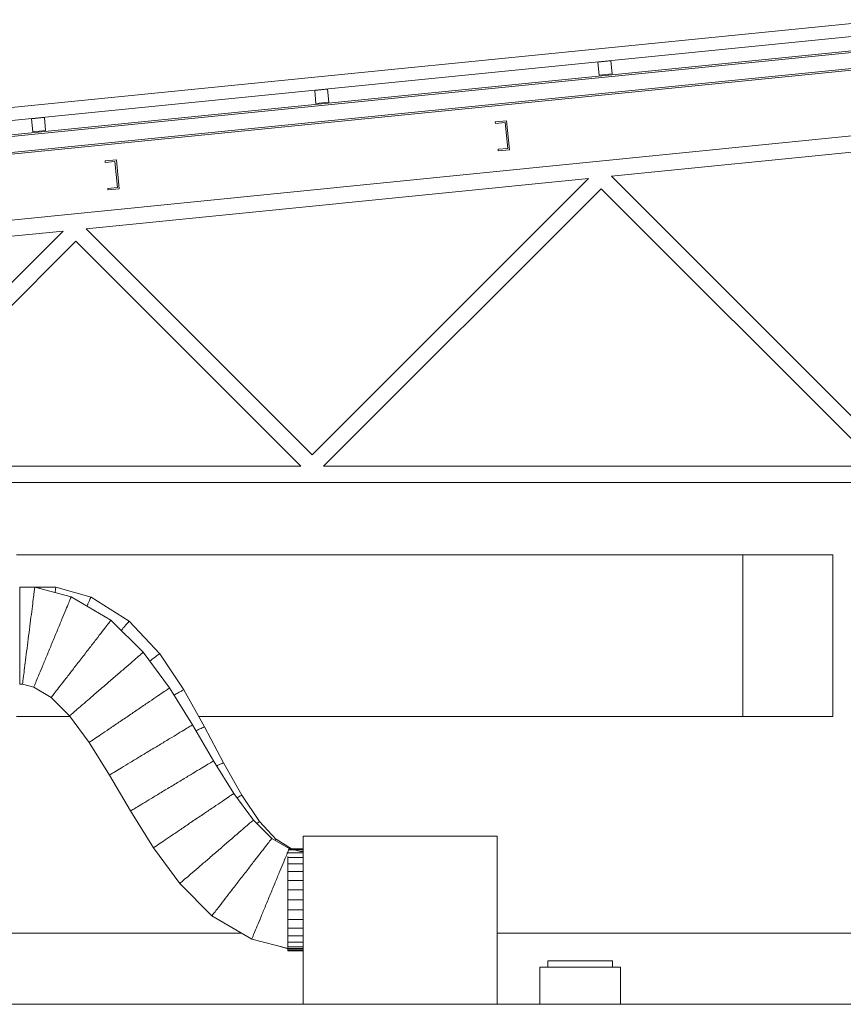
# Model space of a CAD drawing. Header units: metres. Extents: x 3.7 to 90.5, y -1.7 to 14.3.
# Tile 138 of 256: x 52.8 to 55.4, y 8.4 to 11.4. Entities that reach past the tile are written whole.
import ezdxf

# ---------------------------------------------------------------- set-up
doc = ezdxf.new("R2010")
doc.units = ezdxf.units.M
for name, color, linetype, lineweight in [('A-CLNG', 7, 'Continuous', 18), ('A-GENM', 7, 'Continuous', 18), ('A-GLAZ-CWMG', 7, 'Continuous', 18), ('A-ROOF', 7, 'Continuous', 18), ('A-WALL', 7, 'Continuous', 18), ('DUTOS', 7, 'Continuous', 18), ('E-LITE-EQPM', 7, 'Continuous', 18), ('FLEXIVEIS', 7, 'Continuous', 18), ('G-IMPT', 7, 'Continuous', 18), ('M-HVAC-DUCT', 7, 'Continuous', 18), ('M-HVAC-DUCT-ANNO', 7, 'Continuous', 18)]:
    doc.layers.add(name, color=color, linetype=linetype, lineweight=lineweight)

# ---------------------------------------------------------------- blocks, each defined once
blk = doc.blocks.new('Modelos genéricos 24 - Modelos genéricos 2-6876269-Corte 2')
at = {"layer": 'A-GENM'}
for p, q in [((61.4604, 11.0836), (55.1405, 10.4516)), ((60.5437, 10.9417), (61.4305, 11.0304)), ((61.4305, 10.0549), (60.5437, 10.9417)), ((58.9183, 10.7791), (60.4722, 10.9345)), ((60.4722, 10.9345), (59.6176, 10.0799)), ((59.6529, 10.0445), (60.5115, 10.9031)), ((60.5115, 10.9031), (61.3701, 10.0445)), ((57.5885, 10.6462), (58.8469, 10.772)), ((58.8469, 10.772), (58.1548, 10.0799)), ((59.6176, 10.0799), (58.9183, 10.7791)), ((58.1901, 10.0445), (58.8862, 10.7406)), ((58.8862, 10.7406), (59.5822, 10.0445)), ((59.5822, 10.0445), (58.1901, 10.0445)), ((61.3701, 10.0445), (59.6529, 10.0445)), ((54.8415, 9.9945), (67.9396, 9.9945))]:
    blk.add_line(p, q, dxfattribs=at)
blk = doc.blocks.new('Montante retangular - U 90x35x5-V71-Corte 2')
at = {"layer": 'A-GLAZ-CWMG'}
for p, q in [((56.5967, 10.7508), (56.5619, 10.7473)), ((56.5619, 10.7473), (56.5624, 10.7423)), ((56.5624, 10.7423), (56.5922, 10.7453)), ((56.5922, 10.7453), (56.6002, 10.6657)), ((56.6057, 10.6612), (56.5967, 10.7508)), ((56.6002, 10.6657), (56.5703, 10.6627)), ((56.5703, 10.6627), (56.5708, 10.6578)), ((56.5708, 10.6578), (56.6057, 10.6612))]:
    blk.add_line(p, q, dxfattribs=at)
blk = doc.blocks.new('Rectangular Mullion - 50 x 150mm-V72-Corte 2')
at = {"layer": 'A-GLAZ-CWMG'}
for p, q in [((55.1787, 10.7191), (61.3843, 11.3397)), ((55.1792, 10.7141), (61.3843, 11.3346)), ((55.1842, 10.6644), (61.3843, 11.2844)), ((55.1847, 10.6594), (61.3843, 11.2794)), ((55.1792, 10.7141), (55.1787, 10.7191)), ((55.1842, 10.6644), (55.1792, 10.7141)), ((55.1847, 10.6594), (55.1842, 10.6644))]:
    blk.add_line(p, q, dxfattribs=at)
blk = doc.blocks.new('Rectangular Mullion - 4x4 cm - offset 2cm-V74-Corte 2')
at = {"layer": 'A-GLAZ-CWMG'}
for p, q in [((56.1599, 10.8602), (56.1201, 10.8563)), ((56.1201, 10.8563), (56.124, 10.8165)), ((56.1638, 10.8204), (56.1599, 10.8602)), ((56.124, 10.8165), (56.1638, 10.8204))]:
    blk.add_line(p, q, dxfattribs=at)
blk = doc.blocks.new('Light_-_LED_Recessed_fixture_-_Double_19510 - Light_-_LED_Recessed_fixture_-_Double_19510-V82-Corte 2')
at = {"layer": 'E-LITE-EQPM'}
for p, q in [((56.3465, 8.515), (56.5465, 8.515)), ((56.3465, 8.515), (56.3465, 8.495)), ((56.5465, 8.495), (56.5465, 8.515)), ((56.3215, 8.495), (56.5715, 8.495)), ((56.3215, 8.495), (56.3215, 8.38)), ((56.5715, 8.38), (56.5715, 8.495))]:
    blk.add_line(p, q, dxfattribs=at)
blk = doc.blocks.new('4 GRE - ESCOLA DE CINEMA E AUDIOVISUAL CINE REX R07_rvt-2-Corte 2')
at = {"layer": 'A-CLNG'}
blk.add_line((54.8415, 8.38), (67.9396, 8.38), dxfattribs=at)
at = {"layer": 'A-ROOF'}
for p, q in [((61.4047, 11.4259), (55.0934, 10.7948)), ((55.0934, 10.7546), (61.4047, 11.3857))]:
    blk.add_line(p, q, dxfattribs=at)
at = {"layer": 'A-WALL'}
for p, q in [((59.3992, 8.6), (57.8915, 8.6)), ((62.7119, 8.6), (60.1899, 8.6))]:
    blk.add_line(p, q, dxfattribs=at)
at = {"layer": 'A-GENM', "lineweight": 18}
blk.add_blockref('Modelos genéricos 24 - Modelos genéricos 2-6876269-Corte 2', (0, 0), dxfattribs=at)
at = {"layer": 'A-GLAZ-CWMG', "lineweight": 18}
for name, p in [('Rectangular Mullion - 50 x 150mm-V72-Corte 2', (0, 0)), ('Rectangular Mullion - 4x4 cm - offset 2cm-V74-Corte 2', (4.3817, 0.4382)), ('Rectangular Mullion - 4x4 cm - offset 2cm-V74-Corte 2', (3.5053, 0.3505)), ('Rectangular Mullion - 4x4 cm - offset 2cm-V74-Corte 2', (2.629, 0.2629)), ('Montante retangular - U 90x35x5-V71-Corte 2', (3.6223, 0.3622)), ('Montante retangular - U 90x35x5-V71-Corte 2', (2.4149, 0.2415))]:
    blk.add_blockref(name, p, dxfattribs=at)
at = {"layer": 'E-LITE-EQPM', "lineweight": 18}
blk.add_blockref('Light_-_LED_Recessed_fixture_-_Double_19510 - Light_-_LED_Recessed_fixture_-_Double_19510-V82-Corte 2', (4, 0), dxfattribs=at)
blk = doc.blocks.new('VD-HM 600 - TROX_VD-H_600_dxf_QMODEL_ea4a9665_03a1_4a21_9de9_3bffcf8ca7c3-806091-Corte 2')
at = {"layer": 'G-IMPT', "color": 1, "true_color": 0xff0000}
for p, q in [((66.5809, 8.9), (65.9809, 8.9)), ((65.9809, 8.9), (65.9809, 8.38)), ((66.5809, 8.9), (66.5809, 8.38)), ((65.9809, 8.8485), (65.9329, 8.8485)), ((65.9329, 8.834), (65.9329, 8.8373)), ((65.9329, 8.8144), (65.9329, 8.834)), ((65.9809, 8.834), (65.9329, 8.834)), ((65.9809, 8.8605), (65.9366, 8.8605)), ((65.9809, 8.8575), (65.938, 8.8575)), ((65.9329, 8.7905), (65.9329, 8.8144)), ((65.9809, 8.8144), (65.9329, 8.8144)), ((65.9329, 8.7633), (65.9329, 8.7905)), ((65.9809, 8.7905), (65.9329, 8.7905)), ((65.9329, 8.7337), (65.9329, 8.7633)), ((65.9809, 8.7633), (65.9329, 8.7633)), ((65.9329, 8.703), (65.9329, 8.7337)), ((65.9809, 8.7337), (65.9329, 8.7337)), ((65.9329, 8.6723), (65.9329, 8.703)), ((65.9809, 8.703), (65.9329, 8.703)), ((65.9329, 8.6427), (65.9329, 8.6723)), ((65.9809, 8.6723), (65.9329, 8.6723)), ((65.9329, 8.6155), (65.9329, 8.6427)), ((65.9809, 8.6427), (65.9329, 8.6427)), ((65.9329, 8.5916), (65.9329, 8.6155)), ((65.9809, 8.6155), (65.9329, 8.6155)), ((65.9329, 8.572), (65.9329, 8.5916)), ((65.9809, 8.5916), (65.9329, 8.5916)), ((65.9329, 8.5575), (65.9329, 8.572)), ((65.9809, 8.572), (65.9329, 8.572)), ((65.9329, 8.5485), (65.9329, 8.5575)), ((65.9809, 8.5575), (65.9329, 8.5575)), ((65.9329, 8.5455), (65.9329, 8.5485)), ((65.9809, 8.5485), (65.9329, 8.5485)), ((65.9809, 8.5455), (65.9329, 8.5455))]:
    blk.add_line(p, q, dxfattribs=at)
blk = doc.blocks.new('VD-HM 600 - TROX_VD-H_600_dxf-806090-Corte 2')
blk.add_blockref('VD-HM 600 - TROX_VD-H_600_dxf_QMODEL_ea4a9665_03a1_4a21_9de9_3bffcf8ca7c3-806091-Corte 2', (0, 0))
blk = doc.blocks.new('VD-HM 600 - VD-HM 600-827827-Corte 2')
blk.add_blockref('VD-HM 600 - TROX_VD-H_600_dxf-806090-Corte 2', (0, 0))
blk = doc.blocks.new('M_Encaixe de duto redondo - Padrão-V94-Corte 2')
at = {"layer": 'M-HVAC-DUCT', "color": 4, "true_color": 0x00ffff}
for p, q in [((58.775, 9.67), (58.7592, 9.67)), ((58.775, 9.6667), (58.775, 9.67))]:
    blk.add_line(p, q, dxfattribs=at)
blk = doc.blocks.new('BTS vanes - 1 Splitter Vanes-V97-Corte 2')
at = {"layer": 'M-HVAC-DUCT', "color": 4, "true_color": 0x00ffff}
for p, q in [((60.9502, 9.27), (60.9502, 9.77)), ((60.9502, 9.77), (61.2284, 9.77)), ((61.2284, 9.27), (61.2284, 9.77)), ((61.2284, 9.77), (61.2284, 9.27)), ((60.9502, 9.27), (61.2284, 9.27))]:
    blk.add_line(p, q, dxfattribs=at)

msp = doc.modelspace()

# ---------------------------------------------------------------- linework, layer by layer
at = {"layer": 'DUTOS', "color": 4, "true_color": 0x00ffff}
for p, q in [((55.0622, 9.77), (52.8147, 9.77)), ((55.0622, 9.77), (55.0622, 9.27)), ((52.9807, 9.27), (52.8147, 9.27)), ((55.0622, 9.27), (53.3792, 9.27))]:
    msp.add_line(p, q, dxfattribs=at)
at = {"layer": 'FLEXIVEIS', "color": 4, "true_color": 0x00ffff}
for p, q in [((52.8712, 9.67), (52.8245, 9.67)), ((52.8245, 9.67), (52.8245, 9.37)), ((52.984, 9.6409), (52.8712, 9.67)), ((52.9365, 9.67), (52.887, 9.67)), ((52.887, 9.67), (52.887, 9.6667)), ((53.0453, 9.6396), (52.9365, 9.67)), ((53.107, 9.5683), (52.984, 9.6409)), ((53.1637, 9.5654), (53.0453, 9.6396)), ((53.2068, 9.4689), (53.107, 9.5683)), ((53.2577, 9.4643), (53.1637, 9.5654)), ((53.2882, 9.3585), (53.2068, 9.4689)), ((53.3326, 9.353), (53.2577, 9.4643)), ((52.8245, 9.37), (52.8332, 9.37)), ((52.8332, 9.37), (52.8681, 9.361)), ((52.8681, 9.361), (52.922, 9.3292)), ((53.359, 9.2444), (53.2882, 9.3585)), ((53.3968, 9.2386), (53.3326, 9.353)), ((52.922, 9.3292), (52.9789, 9.2726)), ((52.9789, 9.2726), (53.0396, 9.1901)), ((53.4243, 9.1332), (53.359, 9.2444)), ((53.4556, 9.1274), (53.3968, 9.2386)), ((53.0396, 9.1901), (53.1022, 9.0893)), ((53.4869, 9.0324), (53.4243, 9.1332)), ((53.512, 9.0269), (53.4556, 9.1274)), ((53.1022, 9.0893), (53.1674, 8.9781)), ((53.5476, 8.9499), (53.4869, 9.0324)), ((53.5669, 8.9453), (53.512, 9.0269)), ((53.1674, 8.9781), (53.2383, 8.864)), ((53.6044, 8.8933), (53.5476, 8.9499)), ((53.618, 8.8903), (53.5669, 8.9453)), ((53.2383, 8.864), (53.3197, 8.7536)), ((53.6584, 8.8615), (53.6044, 8.8933)), ((53.6656, 8.8605), (53.618, 8.8904)), ((53.6933, 8.8525), (53.6584, 8.8615)), ((53.7019, 8.8525), (53.6933, 8.8525)), ((53.3197, 8.7536), (53.4194, 8.6542)), ((53.4194, 8.6542), (53.5424, 8.5816)), ((53.5424, 8.5816), (53.6552, 8.5525)), ((53.6195, 8.5617), (53.6525, 8.5525)), ((53.6525, 8.5525), (53.6539, 8.5525)), ((53.6552, 8.5525), (53.7019, 8.5525))]:
    msp.add_line(p, q, dxfattribs=at)
for points in [[(52.8712, 9.67), (52.8712, 9.67), (52.8708, 9.6666), (52.8688, 9.6514), (52.8658, 9.6273), (52.8618, 9.5959), (52.8572, 9.5593), (52.8538, 9.5331), (52.8522, 9.52)], [(52.984, 9.6409), (52.984, 9.6409), (52.9827, 9.6377), (52.9769, 9.6236), (52.9675, 9.6011), (52.9554, 9.5717), (52.9413, 9.5376), (52.9311, 9.5132), (52.9261, 9.501)], [(53.107, 9.5683), (53.107, 9.5683), (53.1049, 9.5656), (53.0956, 9.5535), (53.0807, 9.5343), (53.0614, 9.5092), (53.0388, 9.48), (53.0226, 9.4592), (53.0146, 9.4487)], [(52.8522, 9.52), (52.8506, 9.5069), (52.8472, 9.4807), (52.8426, 9.4441), (52.8386, 9.4127), (52.8355, 9.3886), (52.8336, 9.3734), (52.8332, 9.37), (52.8332, 9.37)], [(52.9261, 9.501), (52.9211, 9.4887), (52.9109, 9.4643), (52.8968, 9.4302), (52.8846, 9.4009), (52.8753, 9.3784), (52.8694, 9.3642), (52.8681, 9.361), (52.8681, 9.361)], [(53.0146, 9.4487), (53.0065, 9.4383), (52.9904, 9.4174), (52.9678, 9.3882), (52.9484, 9.3632), (52.9335, 9.344), (52.9242, 9.3319), (52.922, 9.3292), (52.922, 9.3292)], [(53.2068, 9.4689), (53.2068, 9.4689), (53.2042, 9.4667), (53.1927, 9.4567), (53.1744, 9.441), (53.1505, 9.4204), (53.1228, 9.3964), (53.1028, 9.3793), (53.0929, 9.3707)], [(53.0929, 9.3707), (53.083, 9.3621), (53.0631, 9.345), (53.0353, 9.3211), (53.0114, 9.3005), (52.993, 9.2847), (52.9815, 9.2748), (52.9789, 9.2726), (52.9789, 9.2726)], [(53.2882, 9.3585), (53.2882, 9.3585), (53.2854, 9.3565), (53.2728, 9.348), (53.2529, 9.3345), (53.2268, 9.3169), (53.1965, 9.2963), (53.1748, 9.2816), (53.164, 9.2743)], [(53.164, 9.2743), (53.1531, 9.2669), (53.1314, 9.2522), (53.1011, 9.2317), (53.0751, 9.2141), (53.0551, 9.2006), (53.0425, 9.1921), (53.0396, 9.1901), (53.0396, 9.1901)], [(53.359, 9.2444), (53.359, 9.2444), (53.3561, 9.2426), (53.3431, 9.2347), (53.3225, 9.2222), (53.2956, 9.206), (53.2643, 9.1871), (53.2419, 9.1736), (53.2307, 9.1668)], [(53.2307, 9.1668), (53.2195, 9.16), (53.1971, 9.1465), (53.1657, 9.1276), (53.1388, 9.1113), (53.1181, 9.0989), (53.1051, 9.0911), (53.1022, 9.0893), (53.1022, 9.0893)], [(53.4243, 9.1332), (53.4243, 9.1332), (53.4214, 9.1314), (53.4084, 9.1236), (53.3878, 9.1111), (53.3609, 9.0948), (53.3296, 9.0759), (53.3072, 9.0624), (53.2959, 9.0556)], [(53.2959, 9.0556), (53.2847, 9.0489), (53.2623, 9.0353), (53.231, 9.0164), (53.2041, 9.0002), (53.1834, 8.9877), (53.1704, 8.9799), (53.1674, 8.9781), (53.1674, 8.9781)], [(53.4869, 9.0324), (53.4869, 9.0324), (53.484, 9.0304), (53.4715, 9.0219), (53.4515, 9.0084), (53.4255, 8.9907), (53.3952, 8.9702), (53.3735, 8.9555), (53.3626, 8.9481)], [(53.3626, 8.9481), (53.3518, 8.9408), (53.3301, 8.9261), (53.2998, 8.9056), (53.2737, 8.8879), (53.2537, 8.8744), (53.2411, 8.8659), (53.2383, 8.864), (53.2383, 8.864)], [(53.5476, 8.9499), (53.5476, 8.9499), (53.545, 8.9477), (53.5335, 8.9378), (53.5152, 8.922), (53.4913, 8.9014), (53.4635, 8.8774), (53.4437, 8.8603), (53.4337, 8.8517)], [(53.6044, 8.8933), (53.6044, 8.8933), (53.6023, 8.8906), (53.593, 8.8785), (53.5781, 8.8593), (53.5588, 8.8342), (53.5362, 8.805), (53.5201, 8.7841), (53.512, 8.7737)], [(53.618, 8.8904), (53.6179, 8.8904), (53.6172, 8.8897), (53.6159, 8.8883)], [(53.4337, 8.8517), (53.4237, 8.8432), (53.4039, 8.826), (53.376, 8.8021), (53.3522, 8.7815), (53.3338, 8.7657), (53.3223, 8.7558), (53.3197, 8.7535), (53.3197, 8.7536)], [(53.6584, 8.8615), (53.6584, 8.8615), (53.657, 8.8583), (53.6512, 8.8441), (53.6419, 8.8216), (53.6298, 8.7923), (53.6156, 8.7582), (53.6055, 8.7337), (53.6004, 8.7215)], [(53.512, 8.7737), (53.5039, 8.7633), (53.4878, 8.7424), (53.4652, 8.7132), (53.4458, 8.6882), (53.4309, 8.669), (53.4216, 8.6569), (53.4195, 8.6541), (53.4194, 8.6542)], [(53.6004, 8.7215), (53.5953, 8.7093), (53.5853, 8.6849), (53.5711, 8.6508), (53.559, 8.6214), (53.5496, 8.5989), (53.5438, 8.5848), (53.5424, 8.5816), (53.5424, 8.5816)]]:
    msp.add_open_spline(points, degree=3, dxfattribs=at)
for points, knots in [([(52.9365, 9.67), (52.9365, 9.67), (52.936, 9.667), (52.9348, 9.659), (52.9342, 9.6547)], [0, 0, 0, 0, 0.1666667, 0.2901269, 0.2901269, 0.2901269, 0.2901269]), ([(53.0453, 9.6396), (53.0453, 9.6396), (53.0437, 9.6365), (53.0385, 9.6253), (53.0343, 9.616), (53.033, 9.6132)], [0, 0, 0, 0, 0.1666667, 0.3333333, 0.4004706, 0.4004706, 0.4004706, 0.4004706]), ([(53.1637, 9.5654), (53.1636, 9.5654), (53.1611, 9.5628), (53.1519, 9.5523), (53.1433, 9.5421), (53.1392, 9.5374)], [0, 0, 0, 0, 0.1666667, 0.3333333, 0.4533669, 0.4533669, 0.4533669, 0.4533669]), ([(53.2577, 9.4643), (53.2576, 9.4644), (53.2545, 9.4624), (53.2432, 9.454), (53.2326, 9.4459), (53.2276, 9.442)], [0, 0, 0, 0, 0.1666667, 0.3333333, 0.4548288, 0.4548288, 0.4548288, 0.4548288]), ([(53.3326, 9.353), (53.3324, 9.3531), (53.3291, 9.3515), (53.3175, 9.3449), (53.3072, 9.3389), (53.303, 9.3364)], [0, 0, 0, 0, 0.1666667, 0.3333333, 0.4311638, 0.4311638, 0.4311638, 0.4311638]), ([(53.3968, 9.2386), (53.3966, 9.2387), (53.3932, 9.2373), (53.3822, 9.2318), (53.3735, 9.2273), (53.3709, 9.226)], [0, 0, 0, 0, 0.1666667, 0.3333333, 0.3953676, 0.3953676, 0.3953676, 0.3953676]), ([(53.4556, 9.1274), (53.4554, 9.1276), (53.452, 9.1261), (53.4422, 9.1212), (53.4354, 9.1177), (53.4346, 9.1174)], [0, 0, 0, 0, 0.1666667, 0.3333333, 0.3534917, 0.3534917, 0.3534917, 0.3534917]), ([(53.512, 9.0269), (53.5118, 9.027), (53.5089, 9.0256), (53.5016, 9.0214), (53.4976, 9.0192)], [0, 0, 0, 0, 0.1666667, 0.2943672, 0.2943672, 0.2943672, 0.2943672]), ([(53.5669, 8.9453), (53.5667, 8.9454), (53.5647, 8.944), (53.5604, 8.9409), (53.5591, 8.94)], [0, 0, 0, 0, 0.1666667, 0.2225698, 0.2225698, 0.2225698, 0.2225698])]:
    msp.add_open_spline(points, degree=3, knots=knots, dxfattribs=at)
at = {"layer": 'M-HVAC-DUCT-ANNO', "color": 4, "true_color": 0x00ffff}
msp.add_line((55.3404, 9.27), (55.3404, 9.77), dxfattribs=at)

# ---------------------------------------------------------------- block references
at = {"lineweight": 5}
msp.add_blockref('4 GRE - ESCOLA DE CINEMA E AUDIOVISUAL CINE REX R07_rvt-2-Corte 2', (-5.888, 0), dxfattribs=at)
at = {"layer": 'G-IMPT', "color": 1, "true_color": 0xff0000}
msp.add_blockref('VD-HM 600 - VD-HM 600-827827-Corte 2', (-12.279, 0), dxfattribs=at)
at = {"layer": 'M-HVAC-DUCT', "color": 4, "true_color": 0x00ffff}
for name in ['BTS vanes - 1 Splitter Vanes-V97-Corte 2', 'M_Encaixe de duto redondo - Padrão-V94-Corte 2']:
    msp.add_blockref(name, (-5.888, 0), dxfattribs=at)

doc.saveas('drawing.dxf')
